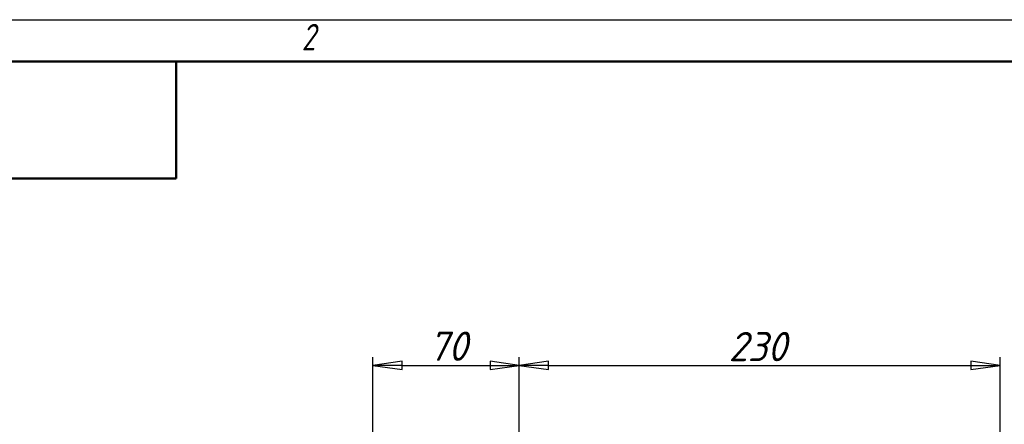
# Model space of a CAD drawing. Header units: millimetres. Extents: x -4631 to 9712, y -389 to 1491.
# Tile 21 of 33: x 285 to 756, y 994 to 1188. Entities that reach past the tile are written whole.
import ezdxf
from ezdxf.enums import TextEntityAlignment as Align

# ---------------------------------------------------------------- set-up
doc = ezdxf.new("R2010")
doc.units = ezdxf.units.MM
doc.header["$LTSCALE"] = 4
for name, color, linetype, lineweight in [('Кромка (ГОСТ)', 7, 'Continuous', 50), ('Обозначение (ГОСТ)', 7, 'Continuous', 25), ('Размер (ГОСТ)', 7, 'Continuous', 25), ('Эскизная геометрия (ГОСТ)', 7, 'Continuous', 50)]:
    doc.layers.add(name, color=color, linetype=linetype, lineweight=lineweight)
doc.styles.add('Альтернативный текст (ГОСТ)', font='arial.ttf', dxfattribs={"width": 0.8})
doc.styles.add('Обычный текст (ГОСТ)', font='GOST Common Italic.ttf')
doc.dimstyles.new('Обычный (ГОСТ)', dxfattribs={"dimscale": 4, "dimtxt": 3.5, "dimasz": 3.5, "dimexe": 1, "dimexo": 0, "dimgap": 0.5, "dimtad": 1, "dimtxsty": 'Обычный текст (ГОСТ)', "dimblk": 'Filled-1', "dimcen": 0.09, "dimdle": 15, "dimclrd": 256, "dimclre": 256, "dimclrt": 256, "dimazin": 2, "dimtfac": 0.714286, "dimtdec": 3, "dimtmove": 0, "dimatfit": 3, "dimfxl": 1, "dimtolj": 1, "dimlwd": 25, "dimlwe": 25, "dimarcsym": 0})

# ---------------------------------------------------------------- blocks, each defined once
blk = doc.blocks.new('Рамки ГОСТ - Рамка')
at = {"layer": 'Кромка (ГОСТ)', "lineweight": 25}
blk.add_line((0, 297), (420, 297), dxfattribs=at)
at = {"layer": 'Кромка (ГОСТ)'}
blk.add_line((415, 292), (20, 292), dxfattribs=at)
at = {"layer": 'Кромка (ГОСТ)', "insert": (105, 296.5), "char_height": 3.17, "width": 5.2328, "attachment_point": 1, "style": 'Альтернативный текст (ГОСТ)'}
blk.add_mtext('\\fGOST Common|b0|i1;{\\H3.1700;2}', dxfattribs=at)
blk = doc.blocks.new('ГОСТ - Доп. графы 3')
at = {"layer": 'Эскизная геометрия (ГОСТ)'}
for p, q in [((0, 0), (70, 0)), ((70, 0), (70, -14)), ((70, -14), (0, -14))]:
    blk.add_line(p, q, dxfattribs=at)
at = {"layer": 'Обозначение (ГОСТ)', "lineweight": 30}
blk.add_attdef('ОБОЗНАЧЕНИЕ', text='', height=5, rotation=180, dxfattribs=at).set_placement((34.94, -6.97), align=Align.MIDDLE_CENTER)
blk = doc.blocks.new('Filled-1')
at = {"color": 0}
for p, q in [((0, 0), (-1, 0.143)), ((-1, 0.143), (-1, -0.143)), ((-1, 0), (0, 0)), ((-1, -0.143), (0, 0))]:
    blk.add_line(p, q, dxfattribs=at)
at = {"color": 0, "flags": 128}
blk.add_lwpolyline([(-1, -0.143), (0, 0), (-1, 0.143), (-1, -0.143)], dxfattribs=at)
at = {"color": 0}
blk.add_solid([(-1, -0.143), (0, 0), (-1, 0.143), (-1, -0.143)], dxfattribs=at)
blk = doc.blocks.new('*D11')
at = {"layer": 'Defpoints', "color": 0, "linetype": 'Continuous', "transparency": 16777216}
for p in [(524.11, 1022.63), (524.11, 962.63), (454.11, 833.12)]:
    blk.add_point(p, dxfattribs=at)
at = {"layer": 'Размер (ГОСТ)', "linetype": 'Continuous', "lineweight": 25, "transparency": 16777216}
for p, q in [((454.11, 833.12), (454.11, 1026.63)), ((468.11, 1022.63), (510.11, 1022.63)), ((524.11, 962.63), (524.11, 1026.63))]:
    blk.add_line(p, q, dxfattribs=at)
at = {"layer": 'Размер (ГОСТ)', "linetype": 'Continuous', "lineweight": 25, "transparency": 16777216, "xscale": 14, "yscale": 14, "zscale": 14, "rotation": 180}
blk.add_blockref('Filled-1', (454.11, 1022.63), dxfattribs=at)
at = {"layer": 'Размер (ГОСТ)', "linetype": 'Continuous', "lineweight": 25, "transparency": 16777216, "xscale": 14, "yscale": 14, "zscale": 14}
blk.add_blockref('Filled-1', (524.11, 1022.63), dxfattribs=at)
at = {"layer": 'Размер (ГОСТ)', "linetype": 'Continuous', "lineweight": 25, "transparency": 16777216, "insert": (480.74, 1038.81), "char_height": 14, "attachment_point": 1, "style": 'Обычный текст (ГОСТ)'}
blk.add_mtext('\\A1;70', dxfattribs=at)
blk = doc.blocks.new('*D12')
at = {"layer": 'Defpoints', "color": 0, "linetype": 'Continuous', "transparency": 16777216}
for p in [(754.11, 1022.63), (524.11, 962.63), (754.11, 822.29)]:
    blk.add_point(p, dxfattribs=at)
at = {"layer": 'Размер (ГОСТ)', "linetype": 'Continuous', "lineweight": 25, "transparency": 16777216}
for p, q in [((524.11, 962.63), (524.11, 1026.63)), ((538.11, 1022.63), (740.11, 1022.63)), ((754.11, 822.29), (754.11, 1026.63))]:
    blk.add_line(p, q, dxfattribs=at)
at = {"layer": 'Размер (ГОСТ)', "linetype": 'Continuous', "lineweight": 25, "transparency": 16777216, "xscale": 14, "yscale": 14, "zscale": 14, "rotation": 180}
blk.add_blockref('Filled-1', (524.11, 1022.63), dxfattribs=at)
at = {"layer": 'Размер (ГОСТ)', "linetype": 'Continuous', "lineweight": 25, "transparency": 16777216, "xscale": 14, "yscale": 14, "zscale": 14}
blk.add_blockref('Filled-1', (754.11, 1022.63), dxfattribs=at)
at = {"layer": 'Размер (ГОСТ)', "linetype": 'Continuous', "lineweight": 25, "transparency": 16777216, "insert": (624.24, 1038.63), "char_height": 14, "attachment_point": 1, "style": 'Обычный текст (ГОСТ)'}
blk.add_mtext('\\A1;230', dxfattribs=at)

msp = doc.modelspace()

# ---------------------------------------------------------------- block references
at = {"xscale": 4, "yscale": 4, "zscale": 4}
for name, p in [('ГОСТ - Доп. графы 3', (80, 1168)), ('Рамки ГОСТ - Рамка', (0, 0))]:
    msp.add_blockref(name, p, dxfattribs=at)

# ---------------------------------------------------------------- dimensions: what is measured, and where the dimension line sits
at = {"layer": 'Размер (ГОСТ)', "linetype": 'Continuous', "lineweight": 25}
dim = msp.add_linear_dim(base=(524.115, 1022.629), p1=(454.114, 833.125), p2=(524.115, 962.629), dimstyle='Обычный (ГОСТ)', override={"dimgap": 0.5, "dimdec": 2, "dimtol": 0, "dimlim": 0, "dimtp": 0, "dimtm": 0, "dimtdec": 3, "dimtofl": 0, "dimatfit": 1}, dxfattribs=at)
dim.commit()
dim.dimension.update_dxf_attribs({"geometry": '*D11', "text_midpoint": (489.114, 1022.629), "dimtype": 160})
dim = msp.add_linear_dim(base=(754.114, 1022.629), p1=(524.115, 962.629), p2=(754.114, 822.29), angle=180, dimstyle='Обычный (ГОСТ)', override={"dimgap": 0.5, "dimdec": 2, "dimtol": 0, "dimlim": 0, "dimtp": 0, "dimtm": 0, "dimtdec": 3, "dimtofl": 0, "dimatfit": 1}, dxfattribs=at)
dim.commit()
dim.dimension.update_dxf_attribs({"geometry": '*D12', "text_midpoint": (639.114, 1022.629), "dimtype": 160})

doc.saveas('drawing.dxf')
